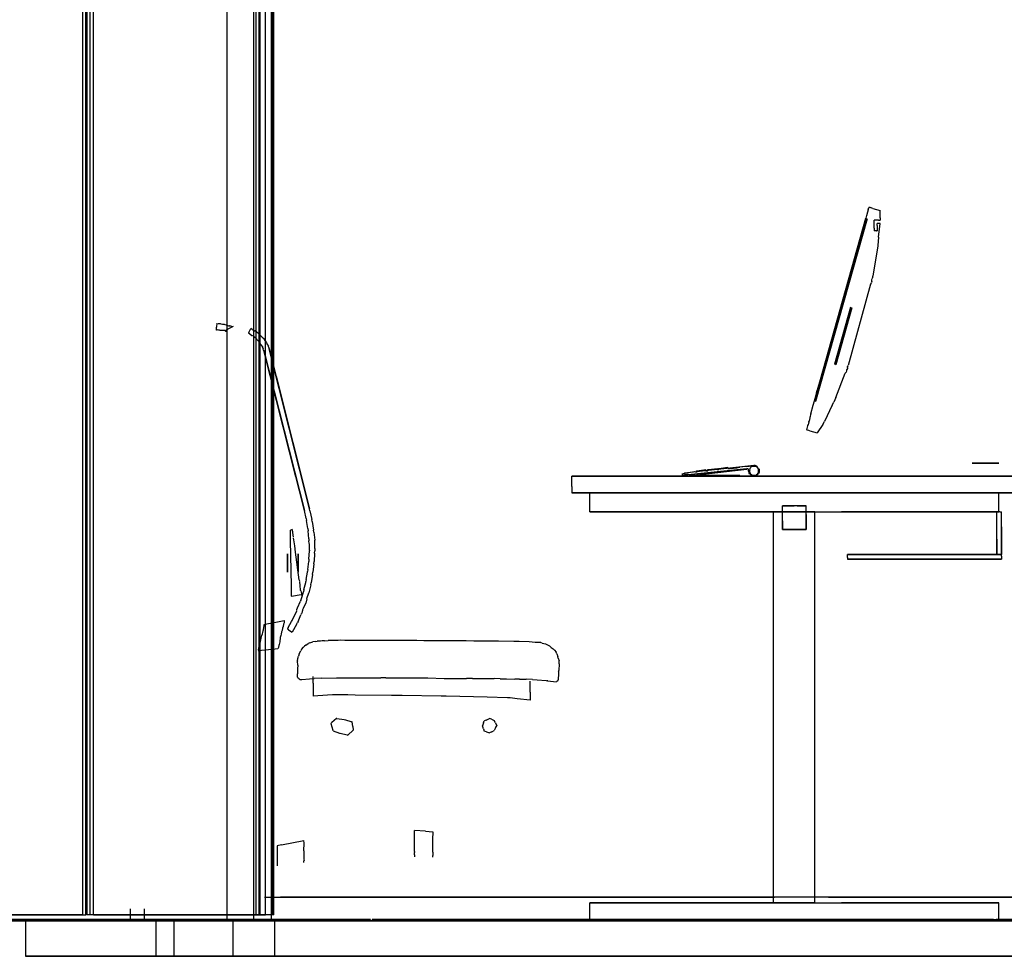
# Model space of a CAD drawing. Header units: millimetres. Extents: x -8253 to 34045, y -61360 to 6071.
# Tile 4 of 67: x 3240 to 4902, y -50060 to -48480. Entities that reach past the tile are written whole.
import ezdxf

# ---------------------------------------------------------------- set-up
doc = ezdxf.new("R2010")
doc.units = ezdxf.units.MM
for name, color, linetype in [('S-TAGLIO-ARR', 9, 'Continuous'), ('S-TAGLIO-PAV', 33, 'Continuous'), ('S-VISTA', 8, 'Continuous'), ('S-VISTA-ARREDI', 9, 'Continuous')]:
    doc.layers.add(name, color=color, linetype=linetype)

msp = doc.modelspace()

# ---------------------------------------------------------------- hatches: boundary and pattern name
at = {"layer": 'S-TAGLIO-PAV'}
for points in [[(3832, -50000), (3488, -50000), (3050, -50000), (2632, -50000), (2632, -49998), (3532, -49998), (3832, -49998), (3832, -50000)], [(5036, -50000), (3836, -50000), (3836, -49998), (3934, -49998), (5036, -49998), (5036, -50000)]]:
    msp.add_hatch(color=33, dxfattribs=at).paths.add_polyline_path(points)

# ---------------------------------------------------------------- linework, layer by layer
at = {"layer": 'S-TAGLIO-ARR'}
for p, q in [((4671.9, -48800.9), (4669.7, -48808.8)), ((4669.7, -48808.8), (4669.7, -48809.3)), ((4671.9, -48800.9), (4673, -48797)), ((4674.4, -48797), (4673, -48797)), ((4674.4, -48797), (4675, -48797)), ((4679.8, -48798.4), (4675, -48797)), ((4679.8, -48798.4), (4692, -48802)), ((4692, -48814.2), (4692, -48802)), ((4609.1, -49023.3), (4668, -48815)), ((4669.1, -48810.5), (4668, -48815)), ((4669.1, -48810.5), (4669.7, -48809.9)), ((4669.7, -48809.3), (4669.7, -48809.9)), ((4682, -48831.4), (4682, -48818)), ((4689.4, -48818), (4682, -48818)), ((4687, -48827.1), (4687, -48824)), ((4690.7, -48824), (4687, -48824)), ((4689.4, -48818), (4692, -48818)), ((4689.5, -48847), (4692, -48824)), ((4692, -48824), (4690.7, -48824)), ((4692, -48814.2), (4692, -48818)), ((4682, -48831.4), (4682, -48836)), ((4685.7, -48836), (4682, -48836)), ((4685.7, -48836), (4687, -48836)), ((4687, -48827.1), (4687, -48836)), ((4689.5, -48847), (4688, -48861)), ((4688, -48861.4), (4679.9, -48912.4)), ((4677, -48924.2), (4676, -48926.2)), ((4677, -48924.2), (4677.4, -48923.3)), ((4678.1, -48921.6), (4677.4, -48923.3)), ((4678.1, -48921.6), (4678.2, -48918.9)), ((4678.2, -48918.8), (4678.4, -48916.5)), ((4678.5, -48916.3), (4679.6, -48915)), ((4679.7, -48914.7), (4679.9, -48912.4)), ((4675.9, -48926.4), (4638.1, -49063.6)), ((3572.1, -49003.5), (3572.5, -48998.5)), ((3572.8, -49003.6), (3572.1, -49003.5)), ((3573.1, -48992), (3572.5, -48998.5)), ((3573.3, -49003.3), (3572.8, -49003.6)), ((3575.5, -49003.9), (3573.3, -49003.3)), ((3575.2, -48992.4), (3578.6, -48992.6)), ((3577.5, -49004), (3575.8, -49004)), ((3579.9, -49004.2), (3578, -49004.1)), ((3578.6, -48992.6), (3579.3, -48992.8)), ((3579.3, -48992.8), (3582.2, -48993.7)), ((3580.7, -49004.2), (3579.9, -49004.2)), ((3581.6, -49004.2), (3580.7, -49004.2)), ((3582.1, -49004.3), (3581.6, -49004.2)), ((3583.8, -49004.4), (3582.1, -49004.3)), ((3582.2, -48993.7), (3583, -48993.7)), ((3583, -48993.7), (3585.2, -48993.9)), ((3585.2, -49004.5), (3584.4, -49004.4)), ((3585.2, -48993.9), (3586.1, -48994.2)), ((3585.8, -49004.5), (3585.2, -49004.5)), ((3587.2, -49005.2), (3585.8, -49004.5)), ((3586.1, -48994.2), (3588.7, -48995)), ((3591.4, -49002.3), (3587.2, -49004.8)), ((3587.7, -49005.2), (3587.2, -49005.2)), ((3587.7, -49005.2), (3588.3, -49005.2)), ((3589.2, -49005.3), (3588.3, -49005.2)), ((3588.7, -48995), (3589.2, -48995)), ((3589.2, -48995), (3591.6, -48995.7)), ((3589.8, -49005.3), (3589.2, -49005.3)), ((3600.4, -48997.8), (3591.4, -49002.3)), ((3591.6, -48995.7), (3592.7, -48996.2)), ((3592.7, -48996.2), (3594.4, -48996.3)), ((3595, -48996.3), (3594.4, -48996.3)), ((3595, -48996.3), (3595.7, -48996.4)), ((3595.7, -48996.4), (3597.6, -48996.9)), ((3597.6, -48996.9), (3598.4, -48997.5)), ((3598.4, -48997.5), (3600.1, -48997.8)), ((3626.7, -49007.6), (3626, -49009)), ((3626.7, -49007.6), (3630, -49001)), ((3632.5, -49002.6), (3630, -49001)), ((3632.5, -49002.6), (3633, -49003)), ((3636.3, -49004.6), (3633, -49003)), ((3636.3, -49004.6), (3637, -49005)), ((3639.5, -49006.6), (3637, -49005)), ((3639.5, -49006.6), (3640, -49007)), ((3642.5, -49008.6), (3640, -49007)), ((3628.5, -49010.6), (3626, -49009)), ((3628.5, -49010.6), (3629, -49011)), ((3631.5, -49012.6), (3629, -49011)), ((3631.5, -49012.6), (3632, -49013)), ((3634.5, -49013.8), (3632, -49013)), ((3634.5, -49013.8), (3635, -49014)), ((3636.6, -49015.6), (3635, -49014)), ((3636.6, -49015.6), (3637, -49016)), ((3639.5, -49018.5), (3637, -49016)), ((3639.5, -49018.5), (3640, -49019)), ((3641.6, -49020.6), (3640, -49019)), ((3641.6, -49020.6), (3642, -49021)), ((3643.6, -49022.6), (3642, -49021)), ((3642.5, -49008.6), (3643, -49009)), ((3645.5, -49011.5), (3643, -49009)), ((3643.6, -49022.6), (3644, -49023)), ((3645.6, -49025.5), (3644, -49023)), ((3645.5, -49011.5), (3646, -49012)), ((3646.5, -49012.5), (3646, -49012)), ((3646.5, -49012.5), (3649, -49015)), ((3649.5, -49015.5), (3649, -49015)), ((3649.5, -49015.5), (3652, -49018)), ((3652.4, -49018.5), (3652, -49018)), ((3652.4, -49018.5), (3654, -49021)), ((3654.4, -49021.5), (3654, -49021)), ((3654.4, -49021.5), (3656, -49024)), ((3656.4, -49024.7), (3656, -49024)), ((3656.4, -49024.7), (3658, -49028)), ((4609.1, -49023.3), (4586, -49105)), ((3645.6, -49025.5), (3646, -49026)), ((3647.6, -49028.5), (3646, -49026)), ((3647.6, -49028.5), (3648, -49029)), ((3649.6, -49031.5), (3648, -49029)), ((3649.6, -49031.5), (3650, -49032)), ((3650.8, -49034.5), (3650, -49032)), ((3650.8, -49034.5), (3651, -49035)), ((3651.8, -49037.5), (3651, -49035)), ((3651.8, -49037.5), (3652, -49038)), ((3706.4, -49251), (3652, -49038)), ((3658.4, -49028.5), (3658, -49028)), ((3658.4, -49028.5), (3660, -49031)), ((3660.2, -49031.7), (3660, -49031)), ((3660.2, -49031.7), (3661, -49035)), ((3672.7, -49081.5), (3661, -49035)), ((4635, -49072.6), (4634.5, -49074.8)), ((4635.5, -49070.1), (4635, -49072.4)), ((4636.8, -49068.4), (4635.6, -49070)), ((4637, -49066.7), (4636.8, -49068.4)), ((4637, -49066.7), (4637.1, -49065.8)), ((4637.1, -49065.8), (4638.1, -49063.8)), ((3672.7, -49081.5), (3729, -49305)), ((4617.1, -49117.6), (4632.9, -49076.3)), ((4634.4, -49075), (4632.9, -49076.3)), ((4584.6, -49109.9), (4586, -49105)), ((4579.2, -49130), (4581, -49123)), ((4584.6, -49109.9), (4581, -49123)), ((4617.1, -49117.6), (4614, -49125)), ((4575.1, -49145), (4579.2, -49130)), ((4611.3, -49130.5), (4598, -49158)), ((4611.3, -49130.5), (4614, -49125)), ((4572.1, -49157.3), (4571.5, -49157.9)), ((4572.7, -49155.6), (4572.1, -49155.6)), ((4572.1, -49155.6), (4572.1, -49156.2)), ((4572.1, -49156.1), (4572.1, -49156.7)), ((4572.1, -49156.7), (4572.1, -49157.3)), ((4573.6, -49151.9), (4572.6, -49154.6)), ((4572.6, -49154.6), (4572.7, -49155.1)), ((4572.7, -49155.1), (4572.7, -49155.6)), ((4573.7, -49150), (4573.6, -49150.7)), ((4573.6, -49150.7), (4573.6, -49151.5)), ((4573.6, -49151.4), (4573.6, -49151.9)), ((4574.2, -49148.6), (4573.7, -49150)), ((4574.7, -49146.7), (4574.2, -49148.6)), ((4575.1, -49145), (4574.7, -49146.7)), ((4569.7, -49165.1), (4568, -49172)), ((4573.1, -49173.4), (4568, -49172)), ((4570.3, -49163.9), (4569.7, -49163.9)), ((4569.7, -49163.9), (4569.7, -49164.5)), ((4569.7, -49164.5), (4569.7, -49165.1)), ((4570.9, -49161.5), (4570.3, -49162)), ((4570.3, -49162.1), (4570.3, -49162.7)), ((4570.3, -49162.7), (4570.3, -49163.3)), ((4570.3, -49163.3), (4570.3, -49163.9)), ((4571.5, -49159.7), (4570.9, -49159.7)), ((4570.9, -49159.7), (4570.9, -49160.3)), ((4570.9, -49160.3), (4570.9, -49160.9)), ((4570.9, -49160.9), (4570.9, -49161.5)), ((4571.5, -49158.5), (4571.5, -49157.9)), ((4571.5, -49158.5), (4571.5, -49159.1)), ((4571.5, -49159.1), (4571.5, -49159.7)), ((4573.1, -49173.4), (4586, -49177)), ((4595.1, -49162.6), (4586, -49177)), ((4595.1, -49162.6), (4598, -49158)), ((4369.1, -49247.3), (4467, -49237)), ((4369.1, -49249.2), (4467, -49238)), ((4382, -49241), (4390.7, -49239.9)), ((4390.7, -49239.9), (4398, -49239)), ((4398, -49239.9), (4398, -49239)), ((4398, -49239.9), (4398, -49241)), ((4401, -49239), (4407.4, -49238.2)), ((4401, -49240.2), (4401, -49239)), ((4401, -49240.2), (4401, -49241)), ((4407.4, -49238.2), (4417, -49237)), ((4417, -49238.2), (4417, -49237)), ((4417, -49238.2), (4417, -49239)), ((4417, -49239), (4418.2, -49239)), ((4418.2, -49239), (4420, -49239)), ((4419, -49237), (4423.9, -49236.4)), ((4419.7, -49238.4), (4419, -49237)), ((4419.7, -49238.4), (4420, -49239)), ((4423.9, -49236.4), (4435, -49235)), ((4435, -49236.4), (4435, -49235)), ((4435, -49236.4), (4435, -49237)), ((4435, -49237), (4435.9, -49237)), ((4435.9, -49237), (4437.3, -49237)), ((4437.5, -49237), (4438.4, -49237)), ((4438.3, -49237), (4442.7, -49236.4)), ((4442.7, -49236.4), (4443.7, -49236.4)), ((4443.7, -49236.4), (4444.4, -49236.4)), ((4444.4, -49236.4), (4449.7, -49235.7)), ((4449.7, -49235.7), (4450.3, -49235.7)), ((4450.3, -49235.7), (4455.4, -49235.1)), ((4460.6, -49234.4), (4455.4, -49235.1)), ((4465, -49234), (4460.6, -49234.4)), ((4466, -49234), (4465.1, -49234)), ((4466.8, -49233.9), (4466.1, -49234)), ((4466.8, -49233.9), (4479, -49232)), ((4467, -49237.1), (4467, -49238)), ((4467.1, -49237), (4468, -49237)), ((4468.1, -49237), (4469, -49237)), ((4469, -49237.1), (4469, -49238)), ((4469.9, -49238), (4469, -49238)), ((4470, -49238.9), (4470, -49238)), ((4470, -49239.9), (4470, -49239)), ((4470, -49240.9), (4470, -49240)), ((4471.9, -49239.2), (4471, -49241)), ((4473.8, -49235.2), (4472, -49237)), ((4472, -49237.2), (4472, -49239)), ((4474.1, -49234.9), (4475, -49234)), ((4475.2, -49233.9), (4477, -49233)), ((4477.2, -49233), (4479, -49233)), ((4480.8, -49232), (4479, -49232)), ((4479.2, -49233), (4481, -49233)), ((4483.8, -49232.9), (4481, -49232)), ((4481.2, -49233.1), (4483, -49234)), ((4483.2, -49234.1), (4485, -49235)), ((4484.9, -49234.8), (4484, -49233)), ((4485.9, -49236.8), (4485, -49235)), ((4485.2, -49235.2), (4487, -49237)), ((4486.9, -49238.8), (4486, -49237)), ((4487, -49240.8), (4487, -49239)), ((4487.1, -49237.2), (4488, -49239)), ((4488, -49239.2), (4488, -49241)), ((3706.4, -49251), (3721, -49308)), ((4633.6, -49250), (4172, -49250)), ((4172, -49267.2), (4172, -49250)), ((4358, -49246), (4361.7, -49245.1)), ((4358, -49246.2), (4358, -49249)), ((4362, -49248), (4358.3, -49248.9)), ((4362, -49245), (4362.5, -49245)), ((4369.1, -49247.3), (4362, -49248)), ((4362, -49249.9), (4362, -49248)), ((4369.1, -49249.2), (4362, -49250)), ((4362.3, -49245), (4363, -49245)), ((4363, -49245), (4368, -49244.4)), ((4379, -49243), (4368, -49244.4)), ((4379.7, -49243), (4379, -49243)), ((4380, -49243), (4379.5, -49243)), ((4380.3, -49243), (4383, -49243)), ((4382.5, -49241.9), (4382, -49241)), ((4382.5, -49241.9), (4383, -49243)), ((4398, -49241), (4399.6, -49241)), ((4399.6, -49241), (4401, -49241)), ((4470.9, -49242.8), (4470, -49241)), ((4471, -49245.8), (4471, -49243)), ((4472.8, -49246.9), (4471, -49246)), ((4471.1, -49241.2), (4472, -49243)), ((4472, -49243.2), (4472, -49245)), ((4472.2, -49245.2), (4474, -49247)), ((4473.2, -49247.2), (4475, -49249)), ((4474.9, -49247.9), (4474, -49247)), ((4476.8, -49248.9), (4475, -49248)), ((4475.2, -49249.1), (4477, -49250)), ((4478.8, -49249), (4477, -49249)), ((4477.2, -49250), (4479, -49250)), ((4480.8, -49249), (4479, -49249)), ((4479.2, -49250), (4481, -49250)), ((4482.8, -49248.1), (4481, -49249)), ((4481.2, -49249.9), (4484, -49249)), ((4484.8, -49247.1), (4483, -49248)), ((4484.1, -49248.8), (4485, -49247)), ((4486.8, -49246.1), (4485, -49247)), ((4485.1, -49246.8), (4486, -49245)), ((4486.1, -49244.8), (4487, -49243)), ((4487, -49242.8), (4487, -49241)), ((4487.9, -49243.2), (4487, -49246)), ((4488, -49241.2), (4488, -49243)), ((4633.6, -49250), (4922, -49250)), ((4172, -49267.2), (4172, -49278)), ((4460.4, -49278), (4172, -49278)), ((4460.4, -49278), (4922, -49278)), ((3729.8, -49308.7), (3729, -49305)), ((4552.2, -49300), (4527, -49300)), ((4527, -49325.2), (4527, -49300)), ((4552.2, -49300), (4567, -49300)), ((4567, -49314.8), (4567, -49300)), ((3723.4, -49321.5), (3721, -49308)), ((3723.4, -49321.5), (3724, -49325)), ((3729.8, -49308.7), (3733, -49323)), ((3733.6, -49326.7), (3733, -49323)), ((4567, -49314.8), (4567, -49340)), ((4894.2, -49310), (4889, -49310)), ((4889, -49356.4), (4889, -49310)), ((4894.2, -49310), (4897, -49310)), ((4897, -49335.6), (4897, -49310)), ((3699.8, -49340.1), (3697.1, -49341)), ((3701, -49344), (3700.1, -49340.2)), ((3726.4, -49338.5), (3724, -49325)), ((3726.4, -49338.5), (3727, -49342)), ((3733.6, -49326.7), (3736, -49341)), ((4527, -49325.2), (4527, -49340)), ((4541.8, -49340), (4527, -49340)), ((4541.8, -49340), (4567, -49340)), ((4897, -49335.6), (4897, -49382)), ((3697, -49344.6), (3697, -49341.1)), ((3697, -49348.3), (3697, -49345)), ((3697, -49357.3), (3697, -49348.3)), ((3701.1, -49344.8), (3701, -49344)), ((3702, -49353), (3701.1, -49344.8)), ((3702.7, -49357.2), (3702, -49354.9)), ((3704.2, -49367.6), (3702.7, -49357.2)), ((3727.8, -49355.5), (3727, -49342)), ((3727.8, -49355.5), (3728, -49359)), ((3736.4, -49344.5), (3736, -49341)), ((3736.4, -49344.5), (3738, -49358)), ((4889, -49356.4), (4889, -49382)), ((3697, -49358.7), (3697, -49357.3)), ((3698, -49409.1), (3697, -49358.7)), ((3705.7, -49378), (3704.2, -49367.6)), ((3728.8, -49363.7), (3728, -49359)), ((3729, -49365), (3728.8, -49363.7)), ((3729, -49366.3), (3729, -49365)), ((3729, -49371), (3729, -49366.3)), ((3729, -49375), (3729, -49371)), ((3738, -49363.7), (3738, -49358.2)), ((3738, -49365), (3738, -49363.7)), ((3738, -49366.3), (3738, -49365)), ((3738, -49371), (3738, -49366.3)), ((3738, -49372), (3738, -49371)), ((3738, -49372), (3738, -49376)), ((3712, -49425.1), (3705.7, -49378)), ((3728.2, -49390.2), (3728, -49394)), ((3728.2, -49390.2), (3729, -49376)), ((3729, -49375), (3729, -49376)), ((3737.8, -49379.8), (3737, -49394)), ((3737.8, -49379.8), (3738, -49376)), ((4804.5, -49382), (4637, -49382)), ((4637, -49387.2), (4637, -49382)), ((4637, -49387.2), (4637, -49390)), ((4729.5, -49390), (4637, -49390)), ((4729.5, -49390), (4897, -49390)), ((4804.5, -49382), (4897, -49382)), ((4891.8, -49382), (4889, -49382)), ((4891.8, -49382), (4897, -49382)), ((4897, -49384.8), (4897, -49382)), ((4897, -49384.8), (4897, -49390)), ((3726.4, -49407.5), (3728, -49394)), ((3736.6, -49397.8), (3735, -49412)), ((3736.6, -49397.8), (3737, -49394)), ((3698, -49411.7), (3698, -49409.1)), ((3698.7, -49433.1), (3698, -49411.7)), ((3723.6, -49424.5), (3726, -49411.8)), ((3726.4, -49407.5), (3726, -49411)), ((3726, -49411.8), (3726, -49411)), ((3734.4, -49415.8), (3732, -49430)), ((3734.4, -49415.8), (3735, -49412)), ((3699, -49438.9), (3698.7, -49433.1)), ((3699, -49445.8), (3699, -49438.9)), ((3712.7, -49427.1), (3712, -49425.1)), ((3713.4, -49435), (3712.6, -49427.5)), ((3714, -49442), (3713.4, -49435)), ((3719.8, -49441.5), (3723, -49429.6)), ((3723.6, -49424.5), (3723, -49428)), ((3723, -49429.6), (3723, -49428)), ((3731.2, -49433.5), (3728, -49447)), ((3731.2, -49433.5), (3732, -49430)), ((3699, -49452.4), (3699, -49445.8)), ((3714.9, -49450.2), (3699, -49453)), ((3699, -49452.4), (3699, -49452.9)), ((3714.2, -49442.7), (3714, -49442)), ((3714.4, -49443.6), (3714.2, -49442.7)), ((3714.4, -49443.6), (3716, -49450)), ((3714.4, -49459.7), (3716, -49455)), ((3714.9, -49450.2), (3716, -49450)), ((3716, -49455), (3716.6, -49452.9)), ((3716.6, -49452.9), (3719, -49445)), ((3719.8, -49441.5), (3719, -49445)), ((3724.6, -49456.9), (3723, -49464)), ((3724.6, -49456.9), (3725, -49455)), ((3725, -49455), (3727.4, -49448.7)), ((3727.4, -49448.7), (3728, -49447)), ((3708, -49475), (3709.2, -49472.1)), ((3709.2, -49472.1), (3714, -49461)), ((3714.4, -49459.7), (3714, -49461)), ((3718, -49475), (3719, -49472.7)), ((3719, -49472.7), (3723, -49464)), ((3706.3, -49480.3), (3700, -49493)), ((3706.3, -49480.3), (3706.8, -49479.5)), ((3706.8, -49479.5), (3707.2, -49478.7)), ((3707.2, -49478.7), (3708, -49477)), ((3708, -49476.6), (3708, -49475)), ((3710, -49495), (3714.8, -49483.9)), ((3714.8, -49483.5), (3715.2, -49482.6)), ((3715.2, -49482.6), (3715.6, -49481.8)), ((3715.6, -49481.8), (3716, -49481)), ((3717.6, -49476.2), (3716, -49481)), ((3717.6, -49476.2), (3718, -49475)), ((3651.5, -49509.1), (3652.3, -49505.1)), ((3652.3, -49505.1), (3652.6, -49502.6)), ((3652.5, -49500.5), (3657.2, -49499.4)), ((3652.6, -49502.6), (3652.5, -49500.5)), ((3657.2, -49499.4), (3672.6, -49496.4)), ((3672.6, -49496.4), (3686.5, -49493.5)), ((3683.8, -49506.3), (3682.8, -49510.2)), ((3684.5, -49503.5), (3683.8, -49506.3)), ((3685.4, -49499.9), (3684.5, -49503.5)), ((3686.2, -49497.2), (3685.4, -49499.9)), ((3686.5, -49493.8), (3686.2, -49497.2)), ((3693.3, -49505.5), (3692, -49508)), ((3693.3, -49505.5), (3699, -49495)), ((3699, -49495), (3699.8, -49493.4)), ((3699.8, -49493.4), (3700, -49493)), ((3707.2, -49500.2), (3700, -49513)), ((3707.2, -49500.2), (3709, -49497)), ((3709.8, -49495.4), (3709, -49497)), ((3709.8, -49495.4), (3710, -49495)), ((3647.2, -49526.3), (3647.6, -49523.3)), ((3647.6, -49523.3), (3648, -49521)), ((3648, -49521), (3648.9, -49518.8)), ((3648.9, -49518.8), (3649.9, -49516.2)), ((3649.9, -49516.2), (3650.3, -49513.9)), ((3650.3, -49513.9), (3650.9, -49511)), ((3650.9, -49511), (3651.5, -49509.1)), ((3679.8, -49522.2), (3679.6, -49524)), ((3680.8, -49518.6), (3679.8, -49522.2)), ((3681.4, -49516.6), (3680.8, -49518.6)), ((3682.2, -49512.7), (3681.4, -49516.6)), ((3682.8, -49510.2), (3682.2, -49512.7)), ((3693.5, -49509), (3692, -49508)), ((3693.5, -49509), (3700, -49513)), ((3643.3, -49543.7), (3643.8, -49539.7)), ((3643.8, -49539.7), (3644.2, -49538.1)), ((3644.2, -49538.1), (3645.4, -49533.8)), ((3645.4, -49533.8), (3645.8, -49532)), ((3645.8, -49532), (3646.7, -49528.8)), ((3646.7, -49528.8), (3647.2, -49526.3)), ((3677.4, -49535.8), (3676.3, -49540.7)), ((3677.8, -49534.2), (3677.4, -49535.8)), ((3678.9, -49529.5), (3677.8, -49534.2)), ((3679.4, -49527.6), (3678.9, -49529.5)), ((3679.6, -49524), (3679.4, -49527.6)), ((3715.6, -49542.7), (3719, -49538.7)), ((3720.7, -49536.6), (3719, -49538.7)), ((3723, -49535.1), (3720.7, -49536.6)), ((3723, -49535.1), (3726.8, -49532.6)), ((3730, -49531.4), (3726.8, -49532.6)), ((3730, -49531.4), (3734.9, -49529.6)), ((3738.6, -49529), (3734.9, -49529.6)), ((3738.6, -49529), (3742.2, -49528.4)), ((3747.9, -49528.3), (3742.2, -49528.4)), ((3750.3, -49528), (3747.9, -49528.3)), ((3754.5, -49527.6), (3750.3, -49528)), ((3754.5, -49527.6), (3760.7, -49527.3)), ((3777.6, -49527), (3760.7, -49527.3)), ((3782.1, -49526.9), (3777.6, -49527)), ((3788.9, -49527), (3782.1, -49526.9)), ((3817.1, -49527), (3788.9, -49527)), ((3825.9, -49527.1), (3817.1, -49527)), ((3831.3, -49527.1), (3825.9, -49527.1)), ((3865, -49527.2), (3831.3, -49527.1)), ((3874.9, -49527.2), (3865, -49527.2)), ((3910.3, -49527.3), (3874.9, -49527.2)), ((3921.9, -49527.6), (3910.3, -49527.3)), ((3951.3, -49527.7), (3921.9, -49527.6)), ((3965.9, -49527.7), (3951.3, -49527.7)), ((3993.4, -49527.7), (3965.9, -49527.7)), ((4006.6, -49528.4), (3993.4, -49527.7)), ((4023.2, -49528.4), (4006.6, -49528.4)), ((4036.2, -49528.4), (4023.2, -49528.4)), ((4048.1, -49528.4), (4036.2, -49528.4)), ((4074.2, -49528.9), (4048.1, -49528.4)), ((4076.8, -49528.9), (4074.2, -49528.9)), ((4083, -49529), (4076.8, -49528.9)), ((4099.7, -49529.7), (4083, -49529)), ((4105, -49530.1), (4099.7, -49529.7)), ((4110, -49530.4), (4105, -49530.1)), ((4112.6, -49530.5), (4110, -49530.4)), ((4117.9, -49530.8), (4112.6, -49530.5)), ((4119.3, -49530.9), (4117.9, -49530.8)), ((4119.9, -49531), (4119.3, -49530.9)), ((4121.9, -49531.9), (4119.5, -49531.3)), ((4121.9, -49531.9), (4127.1, -49532.7)), ((4127.1, -49532.7), (4129.8, -49534.1)), ((4129.8, -49534.1), (4133.9, -49536.5)), ((4136.9, -49538.9), (4133.9, -49536.5)), ((4136.9, -49538.9), (4140.1, -49541.1)), ((3671.1, -49541.8), (3642.3, -49544.7)), ((3675.6, -49541.3), (3671.1, -49541.8)), ((3709.4, -49557.8), (3710.6, -49553.8)), ((3711.6, -49549.7), (3710.6, -49553.8)), ((3711.6, -49549.7), (3714.4, -49544.7)), ((3715.6, -49542.7), (3714.4, -49544.7)), ((4142.3, -49543.7), (4140.1, -49541.1)), ((4142.3, -49543.7), (4145.2, -49547.2)), ((4146.4, -49549.8), (4145.2, -49547.2)), ((4146.4, -49549.8), (4148.3, -49554.3)), ((4149, -49556.8), (4148.3, -49554.3)), ((3709.4, -49569), (3708.9, -49574.9)), ((3709.2, -49561.4), (3709.4, -49557.8)), ((3709.2, -49561.4), (3709.2, -49562.1)), ((3709.4, -49569), (3709.2, -49562.1)), ((4149, -49556.8), (4150.5, -49561.7)), ((4150.4, -49566.9), (4149.6, -49577.8)), ((4150.4, -49566.9), (4150.5, -49565.7)), ((4150.6, -49564.9), (4150.5, -49561.7)), ((4150.5, -49565.4), (4150.6, -49564.9)), ((3708.9, -49574.9), (3708.9, -49576.7)), ((3708.9, -49576.7), (3708.9, -49578.8)), ((3708.9, -49578.8), (3708.9, -49583.5)), ((3708.9, -49588.5), (3708.9, -49583.5)), ((3709, -49589), (3708.9, -49588.5)), ((3709, -49589.1), (3709.5, -49589.7)), ((3735.3, -49599.4), (3735.3, -49587.9)), ((4149.3, -49582.9), (4148.5, -49593.5)), ((4149.5, -49579.2), (4149.3, -49582.9)), ((4149.5, -49579.2), (4149.6, -49577.8)), ((3709.5, -49590), (3710.3, -49590.7)), ((3710.5, -49591), (3710.3, -49590.7)), ((3710.5, -49591), (3711.3, -49591.7)), ((3711.5, -49592), (3711.3, -49591.7)), ((3711.5, -49592), (3712.3, -49592.7)), ((3712.3, -49592.7), (3712.9, -49593)), ((3712.9, -49593), (3716, -49592.8)), ((3716, -49592.8), (3729.2, -49591.9)), ((3729.2, -49591.9), (3737.2, -49591.6)), ((3735.3, -49599.4), (3735.3, -49620.9)), ((3748.9, -49591), (3737.2, -49591.6)), ((3748.9, -49591), (3774.8, -49590.3)), ((3774.8, -49590.3), (3783.9, -49590.1)), ((3783.9, -49590.1), (3813.6, -49590.2)), ((3813.6, -49590.2), (3820.8, -49590.2)), ((3820.8, -49590.2), (3849.6, -49590.2)), ((3857.8, -49590.2), (3849.6, -49590.2)), ((3857.8, -49590.2), (3884.9, -49590.2)), ((3884.9, -49590.2), (3894, -49590.3)), ((3894, -49590.3), (3919.4, -49590.3)), ((3919.4, -49590.3), (3929, -49590.5)), ((3929, -49590.5), (3956.6, -49591.3)), ((3956.6, -49591.3), (3967.3, -49591.3)), ((3967.3, -49591.3), (3994.2, -49591.3)), ((4004.3, -49591.5), (3994.2, -49591.3)), ((4004.3, -49591.5), (4029.8, -49591.6)), ((4029.8, -49591.6), (4040.6, -49591.6)), ((4051.1, -49591.9), (4040.6, -49591.6)), ((4051.1, -49591.9), (4061.5, -49592.2)), ((4061.5, -49592.2), (4075.6, -49592.6)), ((4083.6, -49592.6), (4075.6, -49592.6)), ((4083.6, -49592.6), (4094.5, -49592.5)), ((4105.4, -49593), (4094.5, -49592.5)), ((4101.4, -49614.3), (4101.4, -49595.7)), ((4105.4, -49593), (4113.4, -49593.4)), ((4113.4, -49593.4), (4128.3, -49594.9)), ((4128.3, -49594.9), (4130.1, -49595.1)), ((4131.4, -49595.2), (4130.1, -49595.1)), ((4131.4, -49595.2), (4145.4, -49597.2)), ((4145.5, -49596.5), (4146, -49596.5)), ((4145.5, -49597.2), (4145.5, -49596.5)), ((4146.5, -49596.5), (4147, -49596)), ((4147, -49596), (4147.5, -49595.5)), ((4147.5, -49595), (4148, -49594.5)), ((4147.5, -49595.5), (4147.5, -49595)), ((4148, -49594.5), (4148.5, -49594.5)), ((4148.5, -49594.5), (4148.6, -49593.6)), ((3743.1, -49620.7), (3735.3, -49620.9)), ((3768.2, -49619), (3743.1, -49620.7)), ((3794.1, -49619.1), (3768.2, -49619)), ((3806.4, -49619.5), (3794.1, -49619.1)), ((3867.8, -49620.2), (3806.4, -49619.5)), ((3882.4, -49620.3), (3867.8, -49620.2)), ((3884, -49620.3), (3882.4, -49620.3)), ((3885.7, -49620.3), (3884, -49620.3)), ((3951.2, -49621), (3885.7, -49620.3)), ((3954, -49621.1), (3951.2, -49621)), ((3959.7, -49621.3), (3954, -49621.1)), ((4028.8, -49623.1), (3959.7, -49621.3)), ((4101.4, -49614.3), (4101.5, -49628)), ((4063.4, -49623.8), (4028.8, -49623.1)), ((4067.8, -49623.8), (4063.4, -49623.8)), ((4079.8, -49625.4), (4067.8, -49623.8)), ((4101.5, -49628), (4079.8, -49625.4)), ((3765, -49667.1), (3768.6, -49678.8)), ((3766.8, -49665.5), (3765.1, -49667)), ((3774.7, -49658.9), (3766.8, -49665.5)), ((3775.1, -49658.7), (3774.7, -49658.9)), ((3775.1, -49658.7), (3787.6, -49660.6)), ((3788.1, -49660.7), (3800.6, -49664.5)), ((3801.1, -49664.6), (3800.6, -49664.5)), ((3802.1, -49672.1), (3801.1, -49664.6)), ((3802.1, -49672.1), (3802.9, -49678.3)), ((4022.9, -49666), (4021, -49671)), ((4022.7, -49676), (4021, -49671)), ((4022.9, -49666), (4024, -49663)), ((4027.3, -49661.5), (4024, -49663)), ((4027.3, -49661.5), (4033, -49659)), ((4036, -49660.1), (4033, -49659)), ((4036, -49660.1), (4041, -49662)), ((4042.8, -49666), (4041, -49662)), ((4042.8, -49666), (4045, -49671)), ((4043.2, -49674.6), (4045, -49671)), ((3768.9, -49679.7), (3768.6, -49678.8)), ((3768.9, -49679.7), (3780, -49683.4)), ((3780, -49683.4), (3780.9, -49683.7)), ((3780.9, -49683.7), (3793, -49686.5)), ((3793, -49686.5), (3793.9, -49686.7)), ((3793.9, -49686.7), (3802.6, -49678.5)), ((3802.6, -49678.5), (3802.9, -49678.3)), ((4022.7, -49676), (4024, -49680)), ((4028, -49681.3), (4024, -49680)), ((4028, -49681.3), (4033, -49683)), ((4036.6, -49681.2), (4033, -49683)), ((4036.6, -49681.2), (4041, -49679)), ((4043.2, -49674.6), (4041, -49679)), ((3906.2, -49848.4), (3906.1, -49847.7)), ((3924.7, -49849), (3906.1, -49847.7)), ((3906.4, -49850.4), (3906.2, -49848.4)), ((3906.4, -49851.6), (3906.4, -49850.4)), ((3906.4, -49868.5), (3906.4, -49851.6)), ((3924.7, -49849), (3937.3, -49849.9)), ((3937.9, -49851), (3937.3, -49849.9)), ((3937.4, -49859.3), (3937.9, -49853.8)), ((3937.9, -49853.8), (3937.9, -49851)), ((3681.9, -49872.1), (3674.4, -49873.6)), ((3681.9, -49872.1), (3719.7, -49864.6)), ((3720.1, -49869), (3719.7, -49864.6)), ((3719.9, -49882.3), (3720.1, -49869)), ((3906.5, -49871.5), (3906.4, -49868.5)), ((3906.5, -49876.4), (3906.5, -49871.5)), ((3937.4, -49866.5), (3937.4, -49859.3)), ((3937.4, -49875.9), (3937.4, -49866.5)), ((3674.4, -49873.6), (3674.6, -49881.1)), ((3674.6, -49881.1), (3674.5, -49893)), ((3719.9, -49882.3), (3719.9, -49887.1)), ((3719.9, -49887.1), (3719.9, -49895.9)), ((3906.2, -49883), (3906.1, -49884.8)), ((3906.1, -49887.8), (3906.1, -49884.8)), ((3906.2, -49888.7), (3906.1, -49887.8)), ((3906.2, -49881.7), (3906.5, -49877.5)), ((3906.2, -49883), (3906.2, -49881.7)), ((3906.2, -49888.7), (3906.4, -49892)), ((3906.5, -49877.5), (3906.5, -49876.4)), ((3937.3, -49884.1), (3937.4, -49879.7)), ((3937.3, -49884.1), (3937.3, -49890.2)), ((3937.4, -49879.7), (3937.4, -49875.9)), ((3674.5, -49893), (3674.7, -49907.5)), ((3719.6, -49901.5), (3719.8, -49899)), ((3720.2, -49898.2), (3719.8, -49899)), ((3719.9, -49895.9), (3720.2, -49898.2)), ((3937.5, -49892.7), (3937.3, -49890.2))]:
    msp.add_line(p, q, dxfattribs=at)
at = {"layer": 'S-TAGLIO-PAV'}
for p, q in [((3532.6, -49998), (2632, -49998)), ((3487.7, -50000), (3050.4, -50000)), ((3487.7, -50000), (11165, -50000)), ((3532.6, -49998), (3832, -49998)), ((3832, -49998.5), (3832, -50000)), ((3834.3, -50000), (3832, -50000)), ((3834.3, -50000), (3835, -50000)), ((3933.6, -49998), (3835, -49998)), ((3835, -49998.2), (3835, -50000)), ((3933.6, -49998), (5035, -49998)), ((6412.7, -50060), (3250, -50060))]:
    msp.add_line(p, q, dxfattribs=at)
at = {"layer": 'S-VISTA'}
for p, q in [((3590, -50000), (3590, -46950)), ((3635, -50000), (3635, -47300)), ((3665, -50000), (3665, -47300)), ((3347, -49990), (3347, -47603)), ((3352, -49990), (3352, -47603)), ((3353, -49990), (3353, -47603)), ((3354, -49990), (3354, -47603)), ((3359, -49990), (3359, -47603)), ((3365, -49990), (3365, -47603)), ((3639, -49990), (3639, -47603)), ((3644, -49990), (3644, -47603)), ((3646, -49990), (3646, -47603)), ((3655, -49990), (3655, -47603)), ((3667, -49990), (3667, -47603)), ((3669, -49990), (3669, -47603)), ((3653.4, -49960), (4513.5, -49960)), ((7019.4, -49960), (3680, -49960)), ((5258, -49960), (3689.1, -49960)), ((3694, -49960), (4503.5, -49960)), ((4604.7, -49960), (5262.5, -49960)), ((4614.7, -49960), (5272.5, -49960)), ((3427, -50000), (3427, -49980)), ((3451, -50000), (3451, -49980)), ((3470, -50000), (480, -50000)), ((2632, -49998), (3832, -49998)), ((3442, -49998), (2632, -49998)), ((2632, -49998), (3832, -49998)), ((2632, -49998), (3832, -49998)), ((2632, -49998), (3832, -49998)), ((3442, -50000), (2632, -50000)), ((2632, -50000), (3832, -50000)), ((2632, -50000), (3832, -50000)), ((2632, -50000), (3832, -50000)), ((2632, -50000), (3832, -50000)), ((3269, -50000), (2691, -50000)), ((3057, -50000), (3635, -50000)), ((3347, -49990), (3061, -49990)), ((3067, -50000), (3596, -50000)), ((3073, -49990), (3352, -49990)), ((3310, -50000), (3118, -50000)), ((3190, -50000), (3290, -50000)), ((3590, -50000), (3235, -50000)), ((3250, -50000), (3250, -50060)), ((3635, -50000), (3269, -50000)), ((3290, -50000), (3365, -50000)), ((3365, -50000), (3310, -50000)), ((3639, -49990), (3353, -49990)), ((3365, -49990), (3644, -49990)), ((3427, -50000), (3392, -50000)), ((3416, -50000), (3451, -50000)), ((3596, -50000), (3425, -50000)), ((3477.6, -50000), (3427, -50000)), ((3442, -49998), (3832, -49998)), ((3442, -50000), (3832, -50000)), ((3448, -49998), (3832, -49998)), ((3448, -50000), (3832, -50000)), ((3450, -50000), (3575, -50000)), ((3451, -50000), (7043.4, -50000)), ((3461, -49990), (3655, -49990)), ((3500, -49998), (3470, -49998)), ((3470, -50000), (3500, -50000)), ((3470, -50000), (3470, -50060)), ((3500, -50000), (3470, -50000)), ((3669, -49990), (3478, -49990)), ((3832, -49998), (3500, -49998)), ((3500, -50000), (7080, -50000)), ((3500, -50000), (3500, -50060)), ((3832, -50000), (3500, -50000)), ((3575, -50000), (3610, -50000)), ((3665, -50000), (3590, -50000)), ((3600, -50000), (3600, -50060)), ((3635, -50000), (3665, -50000)), ((3670, -50000), (3670, -50060)), ((4186, -50000), (3680, -50000)), ((3835, -49998), (5035, -49998)), ((4883, -49998), (3835, -49998)), ((3835, -49998), (5035, -49998)), ((3835, -49998), (5035, -49998)), ((3835, -49998), (5035, -49998)), ((4883, -50000), (3835, -50000)), ((3835, -50000), (5035, -50000)), ((3835, -50000), (5035, -50000)), ((3835, -50000), (5035, -50000)), ((3835, -50000), (5035, -50000)), ((4883, -49998), (5035, -49998)), ((4883, -50000), (5035, -50000)), ((5035, -49998), (4888, -49998)), ((4888, -49998), (5035, -49998)), ((5035, -50000), (4888, -50000)), ((4888, -50000), (5035, -50000)), ((3250, -50060), (3600, -50060)), ((3670, -50060), (3470, -50060)), ((3470, -50060), (3500, -50060)), ((3500, -50060), (7080, -50060)), ((3600, -50060), (3670, -50060))]:
    msp.add_line(p, q, dxfattribs=at)
at = {"layer": 'S-VISTA-ARREDI'}
for p, q in [((4668, -48815), (4581, -49123)), ((4581, -49123), (4668, -48815)), ((4668, -48815), (4581, -49123)), ((4670, -48816), (4583, -49124)), ((4583, -49124), (4670, -48816)), ((4670, -48816), (4583, -49124)), ((4642, -48965), (4615, -49061)), ((4642, -48965), (4615, -49061)), ((4616, -49062), (4643, -48965)), ((4644, -48966), (4617, -49062)), ((4644, -48966), (4617, -49062)), ((3721, -49308), (3652, -49038)), ((3652, -49038), (3721, -49308)), ((3652, -49038), (3721, -49308)), ((3661, -49035), (3729, -49305)), ((3729, -49305), (3661, -49035)), ((3729, -49305), (3661, -49035)), ((4479, -49232), (4362, -49245)), ((4479, -49232), (4362, -49245)), ((4479, -49232), (4362, -49245)), ((4362, -49248), (4467, -49237)), ((4362, -49248), (4467, -49237)), ((4362, -49248), (4467, -49237)), ((4362, -49248), (4467, -49237)), ((4362, -49248), (4467, -49237)), ((4362, -49248), (4467, -49237)), ((4362, -49250), (4467, -49238)), ((4362, -49250), (4467, -49238)), ((4362, -49250), (4467, -49238)), ((4847, -49228), (4892, -49228)), ((4892, -49228), (4847, -49228)), ((4172, -49250), (4922, -49250)), ((4922, -49250), (4172, -49250)), ((4922, -49250), (4172, -49250)), ((4370, -49249), (4413, -49249)), ((4370, -49249), (4413, -49249)), ((4370, -49250), (4413, -49250)), ((4370, -49250), (4413, -49250)), ((4413, -49249), (4375, -49249)), ((4413, -49249), (4375, -49249)), ((4413, -49250), (4375, -49250)), ((4413, -49250), (4375, -49250)), ((4455, -49249), (4413, -49249)), ((4455, -49249), (4413, -49249)), ((4413, -49249), (4450, -49249)), ((4413, -49249), (4448, -49249)), ((4455, -49250), (4413, -49250)), ((4455, -49250), (4413, -49250)), ((4413, -49250), (4450, -49250)), ((4413, -49250), (4450, -49250)), ((4847, -49250), (4892, -49250)), ((4892, -49250), (4847, -49250)), ((4172, -49278), (4922, -49278)), ((4522, -49278), (4172, -49278)), ((4922, -49278), (4172, -49278)), ((4202, -49278), (4520.5, -49278)), ((4520.5, -49278), (4202, -49278)), ((4202, -49310), (4202, -49278)), ((4202, -49310), (4202, -49278)), ((4202, -49278), (4892, -49278)), ((4520.5, -49278), (4202, -49278)), ((4202, -49310), (4202, -49278)), ((4202, -49310), (4202, -49278)), ((4202, -49278), (4892, -49278)), ((4892, -49278), (4202, -49278)), ((4202, -49310), (4202, -49278)), ((4202, -49310), (4202, -49278)), ((4922, -49278), (4622, -49278)), ((4626.6, -49278), (4892, -49278)), ((4892, -49278), (4626.6, -49278)), ((4892, -49278), (4626.6, -49278)), ((4892, -49310), (4892, -49278)), ((4892, -49310), (4892, -49278)), ((4892, -49310), (4892, -49278)), ((4892, -49310), (4892, -49278)), ((4892, -49310), (4892, -49278)), ((4892, -49310), (4892, -49278)), ((4527, -49300), (4547, -49300)), ((4547, -49300), (4527, -49300)), ((4527, -49340), (4527, -49300)), ((4527, -49340), (4527, -49300)), ((4567, -49300), (4527, -49300)), ((4527, -49340), (4527, -49300)), ((4567, -49340), (4567, -49300)), ((4202, -49310), (4520.5, -49310)), ((4520.5, -49310), (4202, -49310)), ((4202, -49310), (4520.5, -49310)), ((4520.5, -49310), (4202, -49310)), ((4202, -49310), (4892, -49310)), ((4520.5, -49310), (4202, -49310)), ((4512, -49310), (4582, -49310)), ((4582, -49310), (4512, -49310)), ((4512, -49970), (4512, -49310)), ((4512, -49970), (4512, -49310)), ((4512, -49310), (4582, -49310)), ((4582, -49310), (4512, -49310)), ((4512, -49970), (4512, -49310)), ((4512, -49970), (4512, -49310)), ((4512, -49310), (4582, -49310)), ((4582, -49310), (4512, -49310)), ((4512, -49970), (4512, -49310)), ((4512, -49970), (4512, -49310)), ((4582, -49970), (4582, -49310)), ((4582, -49970), (4582, -49310)), ((4582, -49970), (4582, -49310)), ((4582, -49970), (4582, -49310)), ((4582, -49970), (4582, -49310)), ((4582, -49970), (4582, -49310)), ((4626.6, -49310), (4892, -49310)), ((4892, -49310), (4626.6, -49310)), ((4626.6, -49310), (4892, -49310)), ((4892, -49310), (4626.6, -49310)), ((4892, -49310), (4626.6, -49310)), ((4889, -49382), (4889, -49310)), ((4889, -49382), (4889, -49310)), ((4889, -49382), (4889, -49310)), ((4897, -49382), (4897, -49310)), ((4897, -49382), (4897, -49310)), ((4897, -49382), (4897, -49310)), ((4527, -49340), (4547, -49340)), ((4547, -49340), (4527, -49340)), ((4567, -49340), (4527, -49340)), ((3692, -49381), (3692, -49412)), ((3692, -49412), (3692, -49381)), ((3692, -49381), (3692, -49412)), ((3692, -49412), (3692, -49381)), ((3692, -49381), (3692, -49412)), ((3692, -49412), (3692, -49381)), ((3710, -49381), (3710, -49412)), ((3710, -49412), (3710, -49381)), ((3710, -49381), (3710, -49412)), ((3710, -49412), (3710, -49381)), ((3710, -49381), (3710, -49412)), ((3710, -49412), (3710, -49381)), ((4637, -49382), (4897, -49382)), ((4897, -49382), (4637, -49382)), ((4897, -49382), (4637, -49382)), ((4637, -49390), (4897, -49390)), ((4897, -49390), (4637, -49390)), ((4897, -49390), (4637, -49390)), ((4202, -49970), (4520.5, -49970)), ((4520.5, -49970), (4202, -49970)), ((4202, -50000), (4202, -49970)), ((4202, -50000), (4202, -49970)), ((4202, -49970), (4520.5, -49970)), ((4520.5, -49970), (4202, -49970)), ((4202, -50000), (4202, -49970)), ((4202, -50000), (4202, -49970)), ((4202, -49970), (4892, -49970)), ((4520.5, -49970), (4202, -49970)), ((4202, -50000), (4202, -49970)), ((4202, -50000), (4202, -49970)), ((4512, -49970), (4582, -49970)), ((4582, -49970), (4512, -49970)), ((4512, -49970), (4582, -49970)), ((4582, -49970), (4512, -49970)), ((4512, -49970), (4582, -49970)), ((4582, -49970), (4512, -49970)), ((4626.6, -49970), (4892, -49970)), ((4892, -49970), (4626.6, -49970)), ((4626.6, -49970), (4892, -49970)), ((4892, -49970), (4626.6, -49970)), ((4892, -49970), (4626.6, -49970)), ((4892, -50000), (4892, -49970)), ((4892, -50000), (4892, -49970)), ((4892, -50000), (4892, -49970)), ((4892, -50000), (4892, -49970)), ((4892, -50000), (4892, -49970)), ((4892, -50000), (4892, -49970)), ((4202, -50000), (4892, -50000)), ((4892, -50000), (4202, -50000)), ((4202, -50000), (4892, -50000)), ((4892, -50000), (4202, -50000)), ((4202, -50000), (4892, -50000)), ((4892, -50000), (4202, -50000))]:
    msp.add_line(p, q, dxfattribs=at)

doc.saveas('drawing.dxf')
